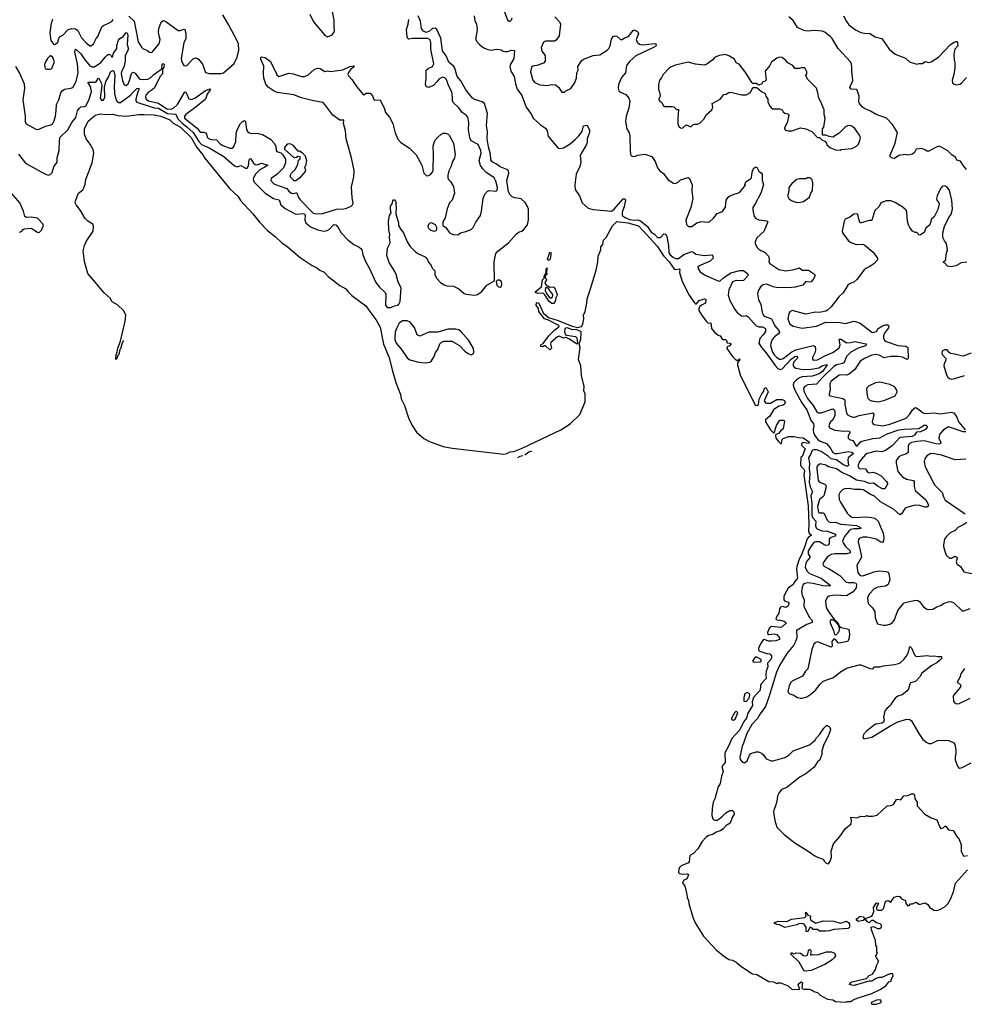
# Model space of a CAD drawing. Extents: x 2293139 to 2515392, y 824115 to 1006937.
# Tile 9 of 256: x 2310739 to 2321189, y 880870 to 891763. Entities that reach past the tile are written whole.
import ezdxf

# ---------------------------------------------------------------- set-up
doc = ezdxf.new("R2010")
doc.units = 0

msp = doc.modelspace()

# ---------------------------------------------------------------- linework, layer by layer
at = {"layer": '0CON10XD'}
for points in [[(2311471, 890809), (2311505, 890872), (2311534, 890965), (2311523, 891023), (2311495, 891065), (2311498, 891072), (2311575, 891070), (2311585, 891077), (2311605, 891112), (2311615, 891115), (2311641, 891065), (2311648, 891035), (2311630, 890895), (2311644, 890874), (2311665, 890871), (2311679, 890905), (2311678, 891015), (2311691, 891079), (2311726, 891135), (2311743, 891185), (2311765, 891199), (2311781, 891195), (2311790, 891145), (2311782, 891025), (2311789, 890945), (2311802, 890885), (2311818, 890858), (2311835, 890846), (2311855, 890848), (2311964, 890926), (2312000, 890970), (2312035, 891002), (2312055, 891005), (2312059, 890999), (2312044, 890966), (2312024, 890885), (2312025, 890865), (2312035, 890850), (2312225, 890788), (2312275, 890785), (2312375, 890724), (2312466, 890716), (2312487, 890667), (2312535, 890618), (2312589, 890579), (2312656, 890516), (2312720, 890415), (2312751, 890381), (2312834, 890345), (2312998, 890248), (2313115, 890145), (2313145, 890135), (2313167, 890143), (2313185, 890149), (2313235, 890119), (2313255, 890120), (2313271, 890145), (2313278, 890212), (2313285, 890228), (2313295, 890224), (2313325, 890175), (2313345, 890160), (2313365, 890158), (2313415, 890176), (2313483, 890155), (2313445, 890126), (2313395, 890103), (2313347, 890055), (2313323, 890005), (2313324, 889985), (2313334, 889965), (2313455, 889842), (2313545, 889786), (2313609, 889769), (2313629, 889715), (2313675, 889675), (2313785, 889615), (2313805, 889611), (2313875, 889619), (2313888, 889615), (2313897, 889595), (2313892, 889545), (2313905, 889514), (2313955, 889473), (2314037, 889437), (2314105, 889424), (2314141, 889429), (2314165, 889444), (2314205, 889491), (2314215, 889497), (2314235, 889493), (2314262, 889465), (2314294, 889405), (2314367, 889327), (2314435, 889277), (2314495, 889248), (2314513, 889233), (2314524, 889215), (2314533, 889165), (2314559, 889095), (2314606, 889016), (2314680, 888855), (2314719, 888805), (2314782, 888745), (2314788, 888725), (2314784, 888605), (2314805, 888580), (2314843, 888577), (2314885, 888597), (2314920, 888605), (2314932, 888615), (2314946, 888644), (2314958, 888795), (2314925, 888860), (2314904, 888944), (2314888, 888978), (2314825, 889078), (2314802, 889155), (2314809, 889235), (2314836, 889296), (2314830, 889355), (2314834, 889385), (2314823, 889435), (2314817, 889535), (2314828, 889595), (2314848, 889625), (2314839, 889665), (2314841, 889699), (2314858, 889725), (2314865, 889760), (2314875, 889770), (2314885, 889770), (2314897, 889757), (2314902, 889735), (2314898, 889725), (2314904, 889685), (2314898, 889615), (2314930, 889515), (2314931, 889485), (2314955, 889440), (2314984, 889405), (2315024, 889305), (2315059, 889255), (2315119, 889195), (2315152, 889172), (2315225, 889141), (2315244, 889125), (2315262, 889082), (2315290, 889045), (2315301, 889015), (2315330, 888985), (2315331, 888945), (2315349, 888905), (2315395, 888854), (2315435, 888830), (2315465, 888820), (2315536, 888815), (2315596, 888785), (2315655, 888734), (2315675, 888726), (2315775, 888714), (2315805, 888724), (2315847, 888753), (2315908, 888825), (2315990, 888875), (2315986, 889085), (2316007, 889175), (2316029, 889201), (2316146, 889295), (2316235, 889395), (2316265, 889415), (2316295, 889425), (2316315, 889441), (2316355, 889495), (2316368, 889548), (2316368, 889665), (2316358, 889695), (2316331, 889741), (2316285, 889780), (2316215, 889792), (2316185, 889803), (2316163, 889825), (2316148, 889858), (2316126, 889984), (2316150, 890065), (2316145, 890090), (2316129, 890105), (2316054, 890134), (2316015, 890164), (2315965, 890191), (2315951, 890211), (2315947, 890275), (2315924, 890355), (2315912, 890445), (2315913, 890525), (2315903, 890593), (2315915, 890725), (2315880, 890835), (2315855, 890854), (2315769, 890879), (2315747, 890895), (2315675, 890986), (2315620, 891085), (2315578, 891135), (2315552, 891225), (2315540, 891245), (2315485, 891292), (2315455, 891362), (2315415, 891419), (2315398, 891558), (2315354, 891655), (2315335, 891668), (2315305, 891666), (2315273, 891635), (2315235, 891622), (2315207, 891635), (2315184, 891665), (2315172, 891745), (2315147, 891805)], [(2311945, 891802), (2312006, 891745), (2312048, 891518), (2312085, 891458), (2312105, 891440), (2312145, 891426), (2312175, 891402), (2312195, 891399), (2312205, 891403), (2312282, 891495), (2312291, 891545), (2312281, 891585), (2312274, 891626), (2312279, 891665), (2312305, 891734), (2312325, 891754), (2312355, 891741), (2312493, 891645), (2312515, 891644), (2312555, 891658), (2312564, 891654), (2312578, 891615), (2312575, 891555), (2312556, 891505), (2312526, 891334), (2312529, 891309), (2312544, 891274), (2312556, 891256), (2312585, 891254), (2312659, 891331), (2312685, 891341), (2312699, 891339), (2312717, 891327), (2312761, 891271), (2312795, 891177), (2312835, 891166), (2312965, 891166), (2312995, 891174), (2313110, 891280), (2313143, 891347), (2313162, 891425), (2313161, 891495), (2313142, 891535), (2313054, 891704), (2312985, 891815)], [(2313948, 891825), (2313989, 891739), (2314109, 891595), (2314145, 891574), (2314196, 891594), (2314216, 891625), (2314221, 891645), (2314216, 891685), (2314219, 891759), (2314192, 891895)], [(2315767, 891805), (2315774, 891755), (2315791, 891715), (2315796, 891684), (2315798, 891652), (2315783, 891565), (2315785, 891542), (2315792, 891525), (2315821, 891491), (2315865, 891454), (2315905, 891436), (2315955, 891425), (2316015, 891437), (2316065, 891428), (2316086, 891416), (2316111, 891411), (2316138, 891412), (2316175, 891426), (2316212, 891422), (2316205, 891335), (2316165, 891265), (2316160, 891245), (2316172, 891195), (2316209, 891135), (2316222, 891055), (2316243, 890993), (2316294, 890925), (2316341, 890795), (2316401, 890715), (2316419, 890675), (2316501, 890601), (2316555, 890563), (2316574, 890535), (2316584, 890475), (2316615, 890437), (2316695, 890340), (2316715, 890337), (2316755, 890344), (2316829, 890391), (2316885, 890436), (2316925, 890479), (2316960, 890525), (2316975, 890588), (2317005, 890597), (2317015, 890592), (2317044, 890545), (2317044, 890514), (2317016, 890446), (2317016, 890405), (2317007, 890373), (2316949, 890281), (2316939, 890255), (2316948, 890185), (2316935, 890138), (2316894, 890055), (2316881, 889935), (2316882, 889885), (2316931, 889815), (2316961, 889735), (2317026, 889676), (2317082, 889662), (2317286, 889646), (2317315, 889667), (2317415, 889780), (2317431, 889781), (2317440, 889765), (2317426, 889695), (2317405, 889635), (2317405, 889595), (2317435, 889573), (2317485, 889552), (2317535, 889545), (2317575, 889548), (2317607, 889537), (2317684, 889474), (2317725, 889412), (2317760, 889390), (2317795, 889355), (2317827, 889353), (2317865, 889394), (2317885, 889391), (2317896, 889365), (2317916, 889265), (2317921, 889185), (2317935, 889163), (2317969, 889135), (2317995, 889122), (2318025, 889120), (2318085, 889166), (2318175, 889198), (2318192, 889192), (2318220, 889170), (2318315, 889155), (2318395, 889160), (2318406, 889146), (2318409, 889125), (2318377, 889093), (2318249, 889035), (2318241, 889025), (2318244, 889005), (2318268, 888975), (2318315, 888939), (2318455, 888876), (2318485, 888871), (2318523, 888907), (2318605, 888962), (2318705, 888988), (2318745, 888988), (2318791, 888955), (2318799, 888935), (2318795, 888928), (2318745, 888879), (2318725, 888873), (2318665, 888878), (2318626, 888864), (2318583, 888775), (2318575, 888715), (2318595, 888655), (2318651, 888555), (2318675, 888523), (2318725, 888485), (2318745, 888482), (2318775, 888490), (2318796, 888474), (2318886, 888376), (2318915, 888366), (2318956, 888366), (2318988, 888345), (2318988, 888315), (2318963, 888275), (2318928, 888235), (2318917, 888185), (2318944, 888135), (2318992, 888082), (2319095, 887937), (2319125, 887904), (2319155, 887892), (2319175, 887901), (2319275, 888006), (2319315, 888037), (2319335, 888039), (2319343, 888033), (2319339, 888015), (2319307, 887983), (2319293, 887945), (2319305, 887917), (2319326, 887906), (2319405, 887893), (2319495, 887897), (2319579, 887911), (2319625, 887936), (2319669, 887949), (2319672, 887945), (2319623, 887875), (2319595, 887853), (2319555, 887833), (2319505, 887819), (2319395, 887812), (2319365, 887802), (2319331, 887779), (2319302, 887748), (2319295, 887725), (2319299, 887705), (2319314, 887665), (2319392, 887525), (2319447, 887445), (2319492, 887332), (2319522, 887292), (2319525, 887275), (2319518, 887225), (2319522, 887195), (2319535, 887164), (2319565, 887124), (2319595, 887099), (2319664, 887074), (2319705, 887025), (2319735, 886976), (2319755, 886965), (2319785, 886963), (2319905, 886986), (2319945, 886978), (2319961, 886965), (2319902, 886915), (2319899, 886895), (2319908, 886832), (2319897, 886823), (2319884, 886824)], [(2316097, 891857), (2316135, 891760), (2316155, 891747), (2316165, 891747), (2316179, 891761), (2316187, 891783)], [(2316660, 891795), (2316709, 891739), (2316720, 891715), (2316707, 891583), (2316675, 891537), (2316655, 891526), (2316555, 891526), (2316535, 891516), (2316506, 891455), (2316514, 891414), (2316550, 891365), (2316552, 891305), (2316535, 891283), (2316460, 891255), (2316415, 891250), (2316402, 891238), (2316391, 891185), (2316414, 891095), (2316438, 891068), (2316494, 891044), (2316575, 891033), (2316625, 891046), (2316665, 891044), (2316700, 891015), (2316735, 890960), (2316765, 890960), (2316780, 890975), (2316835, 891000), (2316878, 891062), (2316900, 891115), (2316902, 891175), (2316917, 891205), (2316912, 891245), (2316958, 891312), (2316975, 891326), (2317084, 891366), (2317155, 891374), (2317237, 891425), (2317256, 891444), (2317272, 891475), (2317284, 891546), (2317305, 891576), (2317325, 891584), (2317345, 891580), (2317385, 891542), (2317405, 891542), (2317429, 891561), (2317475, 891576), (2317511, 891625), (2317524, 891645), (2317535, 891649), (2317555, 891644), (2317577, 891627), (2317583, 891605), (2317558, 891545), (2317570, 891515), (2317595, 891491), (2317625, 891486), (2317765, 891500), (2317776, 891496), (2317779, 891485), (2317775, 891471), (2317751, 891455), (2317555, 891363), (2317487, 891305), (2317452, 891255), (2317441, 891175), (2317395, 891124), (2317364, 891045), (2317361, 891005), (2317368, 890975), (2317385, 890961), (2317445, 890937), (2317476, 890896), (2317488, 890865), (2317477, 890783), (2317447, 890695), (2317439, 890635), (2317456, 890555), (2317480, 890510), (2317488, 890478), (2317491, 890315), (2317494, 890274), (2317501, 890261), (2317515, 890254), (2317545, 890251), (2317575, 890264), (2317655, 890274), (2317730, 890250), (2317769, 890195), (2317794, 890125), (2317816, 890095), (2317860, 890060), (2317912, 889992), (2317970, 889955), (2317995, 889952), (2318025, 889968), (2318049, 889991), (2318134, 890016), (2318150, 890005), (2318178, 889935), (2318176, 889865), (2318184, 889785), (2318162, 889685), (2318108, 889545), (2318116, 889496), (2318136, 889476), (2318175, 889476), (2318230, 889515), (2318265, 889528), (2318285, 889532), (2318345, 889522), (2318368, 889525), (2318414, 889566), (2318455, 889620), (2318515, 889640), (2318545, 889690)], [(2321213, 890105), (2321178, 890145), (2321145, 890196), (2321107, 890207), (2321091, 890241), (2321055, 890263), (2321005, 890311), (2320915, 890362), (2320876, 890354), (2320795, 890308), (2320775, 890308), (2320752, 890322), (2320718, 890338), (2320655, 890332), (2320636, 890294), (2320614, 890276), (2320565, 890264), (2320535, 890270), (2320465, 890260), (2320415, 890228), (2320395, 890230), (2320370, 890245), (2320369, 890265), (2320424, 890395), (2320451, 890515), (2320396, 890605), (2320327, 890675), (2320215, 890713), (2320152, 890752), (2320085, 890782), (2320064, 890795), (2320029, 890835), (2320020, 890855), (2320026, 890915), (2320004, 890984), (2319995, 890990), (2319938, 890995), (2319924, 891014), (2319929, 891035), (2319953, 891075), (2319955, 891095), (2319943, 891195), (2319945, 891240), (2319942, 891272), (2319928, 891298), (2319793, 891445), (2319725, 891555), (2319708, 891575), (2319645, 891623), (2319618, 891635), (2319535, 891644), (2319445, 891637), (2319415, 891643), (2319345, 891678), (2319294, 891754), (2319249, 891795)], [(2319854, 891805), (2319885, 891744), (2319913, 891705), (2319985, 891652), (2320045, 891621), (2320085, 891612), (2320145, 891609), (2320204, 891574), (2320275, 891556), (2320357, 891437), (2320425, 891381), (2320538, 891338), (2320582, 891295), (2320665, 891270), (2320691, 891279), (2320725, 891280), (2320755, 891300), (2320795, 891290), (2320822, 891298), (2320903, 891347), (2321035, 891489), (2321075, 891516), (2321095, 891522), (2321105, 891522), (2321115, 891510), (2321116, 891475), (2321084, 891435), (2321072, 891382), (2321076, 891315), (2321084, 891285), (2321084, 891225), (2321074, 891156), (2321056, 891095), (2321059, 891065), (2321075, 891049), (2321095, 891044), (2321140, 891050), (2321158, 891062), (2321212, 891125)], [(2311102, 891765), (2311082, 891705), (2311072, 891615), (2311084, 891534), (2311115, 891490), (2311135, 891492), (2311162, 891515), (2311170, 891555), (2311180, 891575), (2311217, 891593), (2311275, 891655), (2311315, 891665), (2311355, 891660), (2311382, 891645), (2311422, 891562), (2311475, 891506), (2311515, 891474), (2311525, 891474), (2311555, 891496), (2311586, 891555), (2311604, 891576), (2311648, 891682), (2311665, 891698), (2311706, 891716), (2311758, 891742), (2311773, 891767)], [(2315866, 889784), (2315886, 889834), (2315914, 889866), (2315935, 889872), (2316005, 889867), (2316020, 889875), (2316023, 889905), (2316007, 889975), (2315986, 890015), (2315897, 890077), (2315862, 890112), (2315838, 890148), (2315823, 890205), (2315842, 890285), (2315840, 890315), (2315812, 890382), (2315735, 890422), (2315719, 890455), (2315703, 890545), (2315706, 890625), (2315697, 890685), (2315677, 890707), (2315635, 890735), (2315598, 890788), (2315534, 890845), (2315526, 890865), (2315528, 890905), (2315518, 890965), (2315482, 891035), (2315462, 891102), (2315441, 891121), (2315415, 891126), (2315374, 891105), (2315354, 891074), (2315322, 891038), (2315265, 891014), (2315248, 891015), (2315235, 891024), (2315228, 891048), (2315235, 891115), (2315236, 891205), (2315256, 891224), (2315305, 891245), (2315321, 891275), (2315287, 891435), (2315288, 891505), (2315279, 891539), (2315255, 891553), (2315205, 891555), (2315084, 891556), (2315045, 891546), (2315033, 891553), (2315025, 891572), (2315018, 891655), (2315036, 891715), (2315042, 891765)], [(2310691, 891245), (2310740, 891165), (2310787, 891055), (2310792, 891005), (2310773, 890875), (2310801, 890695), (2310798, 890638), (2310810, 890610), (2310925, 890548), (2310955, 890550), (2311025, 890586), (2311085, 890598), (2311105, 890616), (2311121, 890645), (2311136, 890695), (2311144, 890755), (2311146, 890825), (2311171, 890875), (2311194, 890955), (2311208, 890975), (2311235, 890996), (2311305, 891004), (2311325, 891014), (2311362, 891078), (2311384, 891175), (2311377, 891273), (2311349, 891405), (2311355, 891436), (2311365, 891434), (2311416, 891385), (2311451, 891331), (2311515, 891254), (2311535, 891240), (2311565, 891242), (2311635, 891288), (2311685, 891347), (2311705, 891370), (2311725, 891383), (2311744, 891374), (2311755, 891352), (2311765, 891352), (2311778, 891392), (2311812, 891445), (2311812, 891478), (2311832, 891538), (2311845, 891555), (2311884, 891576), (2311915, 891622), (2311925, 891618), (2311935, 891595), (2311927, 891487), (2311941, 891435), (2311907, 891365), (2311907, 891303), (2311891, 891239), (2311865, 891191), (2311860, 891165), (2311875, 891089), (2311895, 891044), (2311915, 891036), (2311937, 891055), (2311955, 891091), (2311974, 891166), (2311985, 891179), (2311995, 891181), (2312015, 891171), (2312058, 891115), (2312072, 891105), (2312105, 891100), (2312155, 891106), (2312188, 891122), (2312222, 891155), (2312300, 891210), (2312310, 891220), (2312315, 891269), (2312325, 891280), (2312336, 891266), (2312335, 891238), (2312318, 891215), (2312318, 891165), (2312289, 891131), (2312230, 891010), (2312205, 890986), (2312161, 890959), (2312133, 890927), (2312129, 890905), (2312137, 890885), (2312165, 890864), (2312275, 890838), (2312365, 890777), (2312415, 890773), (2312444, 890786), (2312483, 890825), (2312565, 890966), (2312575, 890962), (2312585, 890946), (2312609, 890889), (2312635, 890880), (2312677, 890893), (2312795, 890978), (2312845, 890999), (2312850, 890995), (2312846, 890985), (2312812, 890938), (2312793, 890885), (2312690, 890800), (2312577, 890715), (2312561, 890695), (2312563, 890675), (2312702, 890562), (2312735, 890517), (2312775, 890517), (2312795, 890511), (2312807, 890495), (2312813, 890463), (2312827, 890447), (2312856, 890436), (2312915, 890432), (2312955, 890389), (2312985, 890371), (2313065, 890340), (2313085, 890341), (2313105, 890352), (2313128, 890412), (2313135, 890505), (2313145, 890545), (2313181, 890615), (2313205, 890638), (2313225, 890647), (2313238, 890638), (2313248, 890545), (2313268, 890515), (2313305, 890502), (2313365, 890509), (2313425, 890491), (2313515, 890441), (2313555, 890397), (2313574, 890365), (2313576, 890315), (2313585, 890305), (2313629, 890289), (2313649, 890269), (2313678, 890218), (2313681, 890179), (2313656, 890124), (2313585, 890051), (2313522, 890005), (2313518, 889985), (2313545, 889952), (2313568, 889938), (2313695, 889897), (2313717, 889865), (2313745, 889842), (2313765, 889839), (2313795, 889849), (2313806, 889846), (2313823, 889795), (2313844, 889765), (2313985, 889624), (2314015, 889614), (2314092, 889618), (2314245, 889667), (2314325, 889669), (2314355, 889677), (2314405, 889699), (2314422, 889715), (2314426, 889735), (2314417, 889793), (2314411, 889915), (2314435, 890025), (2314438, 890095), (2314411, 890235), (2314349, 890445), (2314342, 890535), (2314319, 890615), (2314323, 890653), (2314282, 890652), (2314201, 890705), (2314116, 890826), (2314095, 890846), (2313989, 890865), (2313855, 890898), (2313773, 890933), (2313588, 890958), (2313553, 890973), (2313488, 891018), (2313461, 891051), (2313439, 891115), (2313434, 891166), (2313438, 891248), (2313406, 891325), (2313408, 891345), (2313415, 891352), (2313455, 891343), (2313509, 891305), (2313576, 891175), (2313582, 891152), (2313605, 891134), (2313715, 891171), (2313765, 891164), (2313855, 891136), (2313885, 891136), (2313925, 891150), (2313995, 891211), (2314035, 891226), (2314062, 891222), (2314115, 891190), (2314145, 891197), (2314175, 891188), (2314312, 891208), (2314392, 891245), (2314435, 891252), (2314442, 891245), (2314403, 891217), (2314375, 891178), (2314370, 891155), (2314375, 891142), (2314413, 891103), (2314456, 891036), (2314535, 890938), (2314545, 890932), (2314570, 890950), (2314615, 890951), (2314642, 890922), (2314661, 890871), (2314726, 890876), (2314776, 890776), (2314786, 890736), (2314829, 890685), (2314866, 890615), (2314892, 890512), (2314921, 890441), (2314955, 890405), (2315051, 890341), (2315125, 890269), (2315188, 890155), (2315211, 890065), (2315235, 890040), (2315255, 890034), (2315285, 890050), (2315307, 890075), (2315314, 890095), (2315318, 890275), (2315312, 890365), (2315331, 890425), (2315365, 890463), (2315398, 890492), (2315425, 890506), (2315448, 890508), (2315478, 890498), (2315491, 890485), (2315536, 890395), (2315556, 890275), (2315548, 890232), (2315527, 890195), (2315509, 890135), (2315485, 890092), (2315476, 890044), (2315476, 890015), (2315484, 889995), (2315504, 889974), (2315539, 889919), (2315549, 889845), (2315522, 889768), (2315494, 889735), (2315468, 889672), (2315445, 889570), (2315418, 889525), (2315420, 889485), (2315452, 889462), (2315495, 889404), (2315534, 889386), (2315585, 889383), (2315616, 889404), (2315675, 889418), (2315735, 889443), (2315755, 889463), (2315786, 889524), (2315835, 889598), (2315849, 889645), (2315866, 889784)], [(2311075, 891216), (2311095, 891224), (2311122, 891295), (2311105, 891343), (2311085, 891362), (2311075, 891362), (2311045, 891332), (2311025, 891298), (2311014, 891265), (2311016, 891236), (2311022, 891222), (2311036, 891216), (2311075, 891216)], [(2319815, 890321), (2319825, 890327), (2319945, 890339), (2319997, 890363), (2320019, 890385), (2320034, 890425), (2320039, 890455), (2320030, 890485), (2319979, 890559), (2319945, 890584), (2319925, 890591), (2319895, 890588), (2319875, 890578), (2319805, 890506), (2319736, 890464), (2319695, 890470), (2319655, 890486), (2319620, 890485), (2319620, 890555), (2319636, 890575), (2319651, 890675), (2319640, 890715), (2319637, 890765), (2319603, 890853), (2319579, 890895), (2319569, 890955), (2319553, 891005), (2319454, 891105), (2319437, 891145), (2319448, 891165), (2319448, 891185), (2319425, 891230), (2319388, 891232), (2319365, 891222), (2319314, 891224), (2319293, 891255), (2319236, 891286), (2319215, 891311), (2319174, 891344), (2319145, 891349), (2319115, 891339), (2319055, 891293), (2319036, 891255), (2318984, 891195), (2318996, 891094), (2318986, 891084), (2318960, 891075), (2318948, 891052), (2318915, 891038), (2318885, 891058), (2318848, 891058), (2318837, 891067), (2318771, 891175), (2318699, 891269), (2318666, 891286), (2318646, 891326), (2318590, 891360), (2318545, 891377), (2318475, 891367), (2318426, 891344), (2318405, 891320), (2318339, 891271), (2318315, 891261), (2318215, 891271), (2318135, 891294), (2317995, 891258), (2317945, 891240), (2317925, 891226), (2317856, 891155), (2317840, 891120), (2317815, 891092), (2317806, 891044), (2317806, 890995), (2317820, 890950), (2317824, 890916), (2317811, 890889), (2317811, 890875), (2317820, 890860), (2317842, 890845), (2317858, 890815), (2317875, 890804), (2317955, 890802), (2317977, 890797), (2318005, 890770), (2318028, 890768), (2318019, 890665), (2318020, 890610), (2318035, 890572), (2318055, 890563), (2318075, 890567), (2318111, 890599), (2318165, 890578), (2318185, 890598), (2318205, 890608), (2318238, 890608), (2318265, 890622), (2318307, 890663), (2318336, 890714), (2318396, 890765), (2318406, 890796), (2318398, 890835), (2318487, 890883), (2318530, 890935), (2318555, 890939), (2318585, 890959), (2318605, 890962), (2318725, 890930), (2318775, 890931), (2318823, 890957), (2318848, 891012), (2318895, 891012), (2318945, 890969), (2318987, 890945), (2318993, 890915), (2319014, 890885), (2319016, 890855), (2319036, 890805), (2319063, 890775), (2319146, 890776), (2319174, 890764), (2319184, 890744), (2319205, 890727), (2319235, 890722), (2319246, 890706), (2319229, 890621), (2319200, 890565), (2319200, 890555), (2319212, 890542), (2319235, 890533), (2319282, 890532), (2319375, 890566), (2319437, 890557), (2319502, 890525), (2319565, 890458), (2319585, 890458), (2319614, 890434), (2319645, 890420), (2319663, 890395), (2319668, 890378), (2319708, 890345), (2319765, 890324), (2319815, 890321)], [(2310724, 890274), (2310802, 890175), (2311015, 890056), (2311055, 890044), (2311075, 890050), (2311098, 890072), (2311116, 890134), (2311152, 890185), (2311153, 890235), (2311174, 890315), (2311178, 890425), (2311188, 890462), (2311270, 890545), (2311317, 890625), (2311361, 890679), (2311380, 890755), (2311395, 890782), (2311415, 890797), (2311455, 890801), (2311471, 890809)], [(2311355, 889760), (2311389, 889845), (2311438, 889882), (2311449, 889901), (2311464, 889945), (2311469, 889995), (2311539, 890181), (2311560, 890285), (2311553, 890325), (2311517, 890387), (2311475, 890446), (2311455, 890497), (2311454, 890555), (2311495, 890640), (2311573, 890705), (2311635, 890723), (2311685, 890713), (2311769, 890719), (2311825, 890704), (2311915, 890695), (2312055, 890715), (2312115, 890715), (2312225, 890710), (2312300, 890695), (2312398, 890655), (2312438, 890618), (2312518, 890575), (2312635, 890461), (2312700, 890350), (2312765, 890268), (2312783, 890233), (2313063, 889893), (2313151, 889811), (2313182, 889762), (2313316, 889616), (2313392, 889522), (2313480, 889430), (2313565, 889365), (2313641, 889291), (2313695, 889257), (2313842, 889132), (2313974, 889044), (2314025, 889018), (2314060, 888990), (2314108, 888968), (2314152, 888922), (2314282, 888822), (2314345, 888787), (2314371, 888751), (2314413, 888713), (2314568, 888598), (2314601, 888551), (2314677, 888447), (2314725, 888362), (2314763, 888173), (2314826, 888025), (2314858, 887888), (2314900, 887750), (2314950, 887615), (2314960, 887570), (2314994, 887495), (2315040, 887360), (2315082, 887272), (2315129, 887199), (2315208, 887128), (2315271, 887095), (2315422, 887042), (2315522, 887022), (2316094, 886956), (2316127, 886963), (2316165, 886982), (2316205, 886986), (2316297, 887023), (2316725, 887227), (2316828, 887292), (2316936, 887394), (2316994, 887535), (2316996, 887625), (2316978, 887658), (2316983, 887705), (2316955, 887825), (2316945, 887935), (2316922, 888005), (2316940, 888135), (2316927, 888175), (2316945, 888227), (2316951, 888301), (2316945, 888312), (2316895, 888336), (2316855, 888333), (2316796, 888354), (2316775, 888352), (2316768, 888342), (2316766, 888305), (2316778, 888278), (2316791, 888271), (2316886, 888257), (2316901, 888245), (2316909, 888185), (2316905, 888173), (2316815, 888233), (2316785, 888246), (2316755, 888241), (2316705, 888260), (2316688, 888255), (2316615, 888190), (2316611, 888175), (2316621, 888129), (2316605, 888112), (2316555, 888156), (2316544, 888156), (2316525, 888143), (2316505, 888148), (2316505, 888166), (2316529, 888181), (2316594, 888266), (2316658, 888332), (2316702, 888365), (2316706, 888375), (2316696, 888385), (2316589, 888439), (2316544, 888454), (2316483, 888533), (2316479, 888569), (2316452, 888605), (2316455, 888629), (2316465, 888633), (2316480, 888625), (2316530, 888520), (2316588, 888468), (2316695, 888434), (2316852, 888372), (2316915, 888357), (2316952, 888368), (2316969, 888395), (2316978, 888455), (2316977, 888495), (2316994, 888535), (2317012, 888625), (2317016, 888675), (2317055, 888785), (2317115, 888992), (2317134, 889084), (2317138, 889145), (2317166, 889215), (2317169, 889251), (2317188, 889275), (2317198, 889322), (2317226, 889355), (2317298, 889482), (2317345, 889532), (2317465, 889515), (2317585, 889482), (2317639, 889425), (2317793, 889253), (2317862, 889152), (2317922, 889085), (2317975, 889011), (2317995, 889000), (2318036, 889005), (2318041, 888995), (2318039, 888965), (2318067, 888865), (2318144, 888714), (2318205, 888629), (2318215, 888618), (2318225, 888620), (2318255, 888657), (2318315, 888673), (2318329, 888670), (2318325, 888625), (2318281, 888605), (2318259, 888585), (2318251, 888565), (2318253, 888545), (2318288, 888485), (2318335, 888423), (2318355, 888407), (2318385, 888410), (2318393, 888345), (2318425, 888305), (2318465, 888273), (2318488, 888265), (2318515, 888224), (2318548, 888225), (2318559, 888215), (2318567, 888187), (2318595, 888184), (2318608, 888175), (2318591, 888155), (2318565, 888144), (2318562, 888125), (2318625, 888035), (2318655, 888007), (2318676, 887994), (2318705, 888010), (2318703, 887995), (2318680, 887970), (2318678, 887945), (2318710, 887835), (2318875, 887497), (2318896, 887494), (2318911, 887505), (2318921, 887565), (2318949, 887625), (2318970, 887655), (2318975, 887680), (2318985, 887690), (2318995, 887690), (2319018, 887645), (2318976, 887545), (2318990, 887525), (2319005, 887519), (2319045, 887522), (2319115, 887562), (2319148, 887562), (2319175, 887561), (2319201, 887551), (2319208, 887525), (2319201, 887509), (2319183, 887497), (2319135, 887488), (2319076, 887445), (2319039, 887375), (2318988, 887335), (2318989, 887315), (2319045, 887224), (2319078, 887192), (2319086, 887194), (2319112, 887275), (2319145, 887328), (2319156, 887334), (2319184, 887334), (2319198, 887325), (2319184, 887236), (2319155, 887212), (2319134, 887185), (2319105, 887175), (2319100, 887165), (2319105, 887135), (2319135, 887092), (2319155, 887074), (2319166, 887075), (2319174, 887117), (2319185, 887131), (2319248, 887152), (2319305, 887151), (2319355, 887140), (2319405, 887138), (2319466, 887095), (2319473, 887085), (2319465, 887073), (2319405, 887084), (2319388, 887072), (2319389, 887055), (2319429, 887015), (2319395, 886930), (2319381, 886919), (2319378, 886838), (2319382, 886825), (2319415, 886792), (2319419, 886775), (2319415, 886725), (2319461, 886385), (2319469, 886181), (2319465, 886105), (2319473, 886083), (2319494, 886065), (2319494, 886056), (2319465, 886039), (2319451, 886019), (2319425, 885937), (2319388, 885842), (2319363, 885795), (2319337, 885715), (2319334, 885685), (2319344, 885585), (2319312, 885548), (2319295, 885514), (2319241, 885475), (2319205, 885409), (2319193, 885383), (2319193, 885343), (2319200, 885335), (2319239, 885319), (2319248, 885308), (2319248, 885295), (2319235, 885274), (2319215, 885261), (2319175, 885270), (2319155, 885263), (2319145, 885245), (2319136, 885195), (2319114, 885165), (2319104, 885135), (2319115, 885123), (2319155, 885121), (2319195, 885110), (2319213, 885095), (2319217, 885085), (2319172, 885045), (2319155, 885038), (2319055, 885050), (2319035, 885035), (2319011, 884985), (2319012, 884972), (2319025, 884963), (2319085, 884969), (2319115, 884963), (2319146, 884925), (2319146, 884905), (2319105, 884892), (2319053, 884887), (2319025, 884887), (2318975, 884906), (2318965, 884903), (2318935, 884858), (2318911, 884805), (2318915, 884781), (2319005, 884752), (2319037, 884747), (2319056, 884726), (2319056, 884705), (2319048, 884685), (2319010, 884645), (2319014, 884605), (2318996, 884554), (2318993, 884517), (2318995, 884474), (2318943, 884417), (2318934, 884395), (2318930, 884345), (2318857, 884265), (2318840, 884215), (2318844, 884175), (2318790, 884085), (2318778, 884035), (2318751, 883999), (2318705, 883905), (2318618, 883812), (2318585, 883733), (2318539, 883651), (2318543, 883545), (2318508, 883502), (2318521, 883445), (2318501, 883395), (2318486, 883314), (2318464, 883275), (2318427, 883143), (2318410, 883105), (2318400, 883035), (2318397, 882957), (2318412, 882915), (2318427, 882907), (2318454, 882906), (2318475, 882921), (2318515, 882951), (2318550, 882990), (2318596, 883014), (2318625, 883014), (2318639, 883000), (2318644, 882975), (2318619, 882935), (2318598, 882875), (2318555, 882848), (2318520, 882810), (2318497, 882793), (2318445, 882775), (2318405, 882750), (2318364, 882736), (2318332, 882718), (2318289, 882671), (2318241, 882589), (2318193, 882537), (2318154, 882515), (2318144, 882445), (2318137, 882435), (2318055, 882403), (2318037, 882385), (2318029, 882365), (2318028, 882328), (2318037, 882317), (2318075, 882308), (2318124, 882314), (2318137, 882305), (2318125, 882272), (2318110, 882255), (2318081, 882239), (2318072, 882215), (2318097, 882177), (2318119, 882085), (2318121, 882051), (2318138, 882018), (2318141, 881985), (2318184, 881834), (2318210, 881770), (2318304, 881624), (2318445, 881474), (2318526, 881406), (2318585, 881367), (2318625, 881358), (2318665, 881338), (2318715, 881292), (2318845, 881208), (2318895, 881198), (2319025, 881122), (2319077, 881117), (2319115, 881100), (2319125, 881108), (2319155, 881108), (2319185, 881098), (2319240, 881075), (2319285, 881032), (2319305, 881038), (2319370, 881035), (2319351, 881085), (2319360, 881100), (2319385, 881120), (2319397, 881107), (2319392, 881052), (2319403, 881043), (2319415, 881038), (2319473, 881037), (2319507, 881027), (2319523, 881013), (2319565, 881000), (2319595, 880970), (2319675, 880928), (2319735, 880920), (2319765, 880902), (2319875, 880893), (2319895, 880902), (2319935, 880902), (2319950, 880915), (2320003, 880937), (2320165, 880991), (2320258, 881035), (2320320, 881075), (2320355, 881120), (2320380, 881125), (2320380, 881145), (2320402, 881185), (2320398, 881208), (2320365, 881208), (2320275, 881168), (2320245, 881167), (2320215, 881156), (2320165, 881127), (2320134, 881126), (2319971, 881079), (2319945, 881080), (2319920, 881090), (2319922, 881105), (2319945, 881119), (2320105, 881157), (2320135, 881188), (2320172, 881205), (2320208, 881255), (2320220, 881305), (2320240, 881345), (2320240, 881355), (2320220, 881375), (2320220, 881385), (2320210, 881395), (2320210, 881405), (2320230, 881435), (2320220, 881445), (2320220, 881505), (2320210, 881525), (2320208, 881575), (2320162, 881695), (2320160, 881725), (2320185, 881730), (2320228, 881708), (2320255, 881708), (2320272, 881725), (2320272, 881745), (2320259, 881759), (2320213, 881773), (2320185, 881798), (2320163, 881797), (2320135, 881770), (2320114, 881784), (2320105, 881800), (2320095, 881800), (2320085, 881810), (2320071, 881799)], [(2313795, 889980), (2313775, 889980), (2313735, 890020), (2313734, 890044), (2313745, 890066), (2313791, 890109), (2313816, 890164), (2313823, 890207), (2313840, 890225), (2313840, 890245), (2313815, 890250), (2313802, 890238), (2313775, 890234), (2313672, 890325), (2313670, 890345), (2313682, 890365), (2313705, 890388), (2313718, 890392), (2313735, 890390), (2313762, 890375), (2313812, 890312), (2313835, 890312), (2313862, 890295), (2313897, 890255), (2313910, 890205), (2313900, 890145), (2313890, 890135), (2313899, 890099), (2313895, 890083), (2313835, 890010), (2313795, 889980)], [(2318545, 889690), (2318554, 889766), (2318575, 889800), (2318594, 889816), (2318655, 889838), (2318685, 889842), (2318705, 889854), (2318767, 889933), (2318762, 889945), (2318775, 889972), (2318825, 890001), (2318835, 890013), (2318841, 890075), (2318855, 890118), (2318875, 890130), (2318895, 890130), (2318915, 890088), (2318946, 890066), (2318953, 890055), (2318953, 889987), (2318969, 889935), (2318936, 889845), (2318876, 889725), (2318849, 889685), (2318848, 889655), (2318864, 889585), (2318883, 889563), (2318915, 889548), (2319005, 889538), (2319016, 889525), (2318971, 889419), (2318895, 889349), (2318876, 889305), (2318874, 889285), (2318894, 889245), (2318915, 889224), (2318938, 889208), (2318967, 889197), (2318990, 889185), (2319024, 889145), (2319031, 889115), (2319028, 889085), (2319038, 889065), (2319135, 888998), (2319215, 888985), (2319305, 888999), (2319365, 889016), (2319395, 888992), (2319465, 888990), (2319522, 888955), (2319538, 888935), (2319525, 888898), (2319496, 888864), (2319465, 888860), (2319435, 888866), (2319404, 888827), (2319318, 888802), (2319235, 888797), (2319111, 888801), (2319075, 888808), (2319005, 888836), (2318965, 888831), (2318935, 888806), (2318908, 888765), (2318901, 888731), (2318912, 888665), (2318937, 888615), (2318951, 888525), (2318968, 888495), (2318985, 888479), (2319054, 888454), (2319074, 888415), (2319092, 888375), (2319137, 888325), (2319144, 888305), (2319132, 888288), (2319089, 888255), (2319064, 888226), (2319048, 888185), (2319045, 888155), (2319068, 888085), (2319084, 888055), (2319115, 888024), (2319145, 888008), (2319165, 888007), (2319185, 888015), (2319282, 888088), (2319325, 888111), (2319515, 888160), (2319537, 888147), (2319544, 888115), (2319537, 888083), (2319508, 888025), (2319508, 888008), (2319525, 887995), (2319565, 888000), (2319646, 888044), (2319735, 888081), (2319805, 888133), (2319814, 888165), (2319805, 888230), (2319825, 888228), (2319885, 888188), (2319928, 888192), (2319976, 888204), (2320098, 888175), (2320108, 888165), (2320094, 888155), (2320015, 888130), (2319935, 888084), (2319885, 888035), (2319860, 887970), (2319845, 887960), (2319776, 887945), (2319745, 887927), (2319619, 887805), (2319555, 887731), (2319459, 887725), (2319425, 887706), (2319411, 887685), (2319412, 887655), (2319455, 887572), (2319515, 887495), (2319559, 887425), (2319575, 887415), (2319605, 887414), (2319735, 887456), (2319748, 887448), (2319757, 887427), (2319755, 887385), (2319734, 887336), (2319707, 887313), (2319698, 887295), (2319691, 887265), (2319697, 887247), (2319755, 887223), (2319855, 887210), (2319896, 887216), (2319919, 887209), (2319922, 887195), (2319904, 887155), (2319904, 887134), (2319920, 887120), (2319955, 887106), (2319988, 887055), (2320005, 887046), (2320035, 887090), (2320055, 887100), (2320175, 887131), (2320255, 887137), (2320335, 887180), (2320465, 887225), (2320525, 887234), (2320685, 887241), (2320745, 887277), (2320765, 887276), (2320779, 887265), (2320779, 887255), (2320761, 887229), (2320705, 887205), (2320659, 887201), (2320637, 887165), (2320612, 887152), (2320475, 887140), (2320390, 887050), (2320315, 886997), (2320275, 886981), (2320215, 886990), (2320114, 886965), (2320095, 886954), (2320030, 886875), (2320012, 886825), (2320025, 886799), (2320094, 886794), (2320115, 886765), (2320135, 886751), (2320175, 886756), (2320215, 886747), (2320269, 886715), (2320329, 886655), (2320340, 886635), (2320339, 886625), (2320308, 886572), (2320285, 886574), (2320235, 886598), (2320185, 886636), (2320135, 886632), (2320085, 886653), (2319995, 886667), (2319918, 886715), (2319835, 886755), (2319775, 886793), (2319685, 886817), (2319655, 886833), (2319595, 886849), (2319568, 886832), (2319558, 886815), (2319556, 886795), (2319571, 886665), (2319585, 886645), (2319646, 886625), (2319656, 886615), (2319659, 886595), (2319633, 886497), (2319625, 886485), (2319585, 886454), (2319563, 886377), (2319575, 886312), (2319585, 886306), (2319625, 886307), (2319639, 886299), (2319672, 886225), (2319689, 886209), (2319721, 886201), (2319765, 886205), (2319822, 886182), (2319996, 886166), (2320039, 886145), (2320044, 886135), (2320025, 886130), (2319965, 886131), (2319935, 886124), (2319911, 886105), (2319865, 886045), (2319841, 885995), (2319847, 885975), (2319875, 885936), (2319925, 885885), (2319926, 885864), (2319888, 885852), (2319755, 885855), (2319716, 885845), (2319673, 885817), (2319633, 885765), (2319624, 885744), (2319629, 885729), (2319641, 885715), (2319695, 885689), (2319813, 885613), (2319881, 885541), (2319905, 885535), (2319962, 885538), (2319990, 885530), (2319995, 885515), (2319991, 885479), (2319960, 885435), (2319885, 885390), (2319752, 885398), (2319695, 885385), (2319674, 885375), (2319654, 885335), (2319656, 885285), (2319666, 885246), (2319695, 885204), (2319753, 885123), (2319789, 885095), (2319800, 885060), (2319810, 885050), (2319828, 885038), (2319892, 885025), (2319910, 885015), (2319917, 884965), (2319910, 884910), (2319895, 884884), (2319806, 884866), (2319795, 884870), (2319765, 884907), (2319745, 884913), (2319724, 884885), (2319727, 884833), (2319715, 884821), (2319565, 884880), (2319545, 884874), (2319525, 884853), (2319501, 884795), (2319459, 884581), (2319430, 884555), (2319400, 884500), (2319285, 884444), (2319265, 884426), (2319250, 884395), (2319238, 884335), (2319242, 884315), (2319254, 884304), (2319295, 884293), (2319344, 884264), (2319375, 884258), (2319395, 884258), (2319445, 884273), (2319490, 884300), (2319544, 884346), (2319595, 884413), (2319628, 884445), (2319742, 884485), (2319820, 884550), (2319885, 884589), (2320025, 884627), (2320044, 884626), (2320145, 884586), (2320175, 884580), (2320195, 884602), (2320255, 884604), (2320295, 884616), (2320415, 884630), (2320475, 884644), (2320521, 884685), (2320545, 884718), (2320573, 884767), (2320585, 884827), (2320595, 884826), (2320605, 884812), (2320636, 884736), (2320651, 884721), (2320665, 884718), (2320779, 884729), (2320815, 884722), (2320864, 884726), (2320895, 884718), (2320929, 884719), (2320936, 884716), (2320936, 884695), (2320914, 884675), (2320885, 884646), (2320831, 884619), (2320717, 884535), (2320698, 884492), (2320649, 884441), (2320595, 884426), (2320585, 884412), (2320570, 884360), (2320554, 884335), (2320502, 884295), (2320455, 884280), (2320423, 884255), (2320380, 884195), (2320372, 884175), (2320334, 884146), (2320310, 884115), (2320294, 884045), (2320301, 884015), (2320295, 883993), (2320275, 883981), (2320215, 883968), (2320205, 883970), (2320105, 883892), (2320074, 883855), (2320067, 883825), (2320078, 883808), (2320166, 883824), (2320374, 883956), (2320455, 883995), (2320553, 884023), (2320585, 884020), (2320605, 884007), (2320686, 883865), (2320731, 883800), (2320775, 883768), (2320797, 883757), (2320825, 883756), (2320892, 883788), (2320955, 883794), (2321017, 883787), (2321072, 883762), (2321084, 883744), (2321096, 883685), (2321096, 883645), (2321087, 883605), (2321089, 883575), (2321114, 883504), (2321125, 883488), (2321135, 883483), (2321165, 883490), (2321265, 883540)], [(2319345, 889740), (2319375, 889744), (2319408, 889752), (2319475, 889798), (2319489, 889845), (2319509, 889875), (2319513, 889955), (2319505, 889990), (2319482, 890012), (2319455, 890012), (2319435, 890002), (2319365, 890001), (2319335, 889994), (2319285, 889956), (2319249, 889905), (2319248, 889865), (2319236, 889825), (2319236, 889805), (2319249, 889785), (2319275, 889762), (2319324, 889744), (2319345, 889740)], [(2310735, 889414), (2310760, 889420), (2310777, 889443), (2310790, 889450), (2310865, 889457), (2310935, 889411), (2310955, 889409), (2310981, 889435), (2311002, 889485), (2310996, 889506), (2310935, 889568), (2310865, 889578), (2310815, 889574), (2310796, 889586), (2310780, 889645), (2310739, 889735), (2310649, 889845)], [(2321215, 889082), (2321155, 889074), (2321095, 889039), (2321045, 889029), (2321002, 889035), (2320975, 889070), (2320960, 889075), (2320960, 889085), (2320979, 889101), (2320986, 889114), (2320989, 889165), (2321004, 889215), (2320993, 889285), (2320968, 889318), (2320952, 889352), (2320950, 889405), (2320971, 889475), (2321016, 889574), (2321045, 889613), (2321059, 889665), (2321050, 889765), (2321034, 889845), (2321021, 889881), (2320995, 889914), (2320975, 889924), (2320945, 889919), (2320924, 889895), (2320887, 889815), (2320880, 889785), (2320883, 889765), (2320904, 889744), (2320910, 889725), (2320895, 889662), (2320855, 889580), (2320827, 889555), (2320807, 889495), (2320764, 889455), (2320743, 889407), (2320705, 889382), (2320685, 889380), (2320680, 889395), (2320665, 889410), (2320645, 889408), (2320615, 889422), (2320587, 889465), (2320572, 889495), (2320562, 889535), (2320552, 889635), (2320544, 889655), (2320495, 889701), (2320475, 889707), (2320425, 889740), (2320375, 889759), (2320325, 889760), (2320267, 889735), (2320246, 889695), (2320197, 889653), (2320165, 889540), (2320135, 889542), (2320035, 889510), (2320017, 889567), (2320015, 889600), (2320005, 889616), (2319965, 889611), (2319921, 889579), (2319872, 889555), (2319858, 889535), (2319838, 889425), (2319842, 889405), (2319905, 889320), (2319935, 889299), (2319994, 889274), (2320065, 889281), (2320090, 889270), (2320181, 889191), (2320229, 889125), (2320227, 889105), (2320188, 889062), (2320145, 889032), (2320099, 889011), (2320079, 888995), (2320001, 888889), (2319965, 888860), (2319925, 888846), (2319901, 888825), (2319850, 888740), (2319802, 888695), (2319716, 888585), (2319675, 888551), (2319655, 888540), (2319585, 888524), (2319543, 888527), (2319435, 888506), (2319285, 888544), (2319258, 888532), (2319247, 888513), (2319238, 888455), (2319258, 888395), (2319295, 888371), (2319395, 888349), (2319555, 888374), (2319655, 888418), (2319815, 888413), (2319875, 888401), (2319965, 888426), (2319985, 888424), (2320037, 888407), (2320164, 888305), (2320175, 888302), (2320216, 888315), (2320236, 888345), (2320285, 888376), (2320315, 888387), (2320345, 888386), (2320353, 888373), (2320349, 888355), (2320305, 888295), (2320294, 888265), (2320293, 888243), (2320307, 888215), (2320325, 888202), (2320455, 888157), (2320540, 888150), (2320565, 888137), (2320569, 888015), (2320556, 888004), (2320505, 888028), (2320456, 888036), (2320375, 888038), (2320303, 888023), (2320245, 888052), (2320215, 888058), (2320165, 888051), (2320085, 888015), (2320035, 887986), (2319977, 887893), (2319915, 887843), (2319885, 887830), (2319825, 887835), (2319805, 887830), (2319715, 887765), (2319702, 887735), (2319704, 887665), (2319693, 887625), (2319695, 887610), (2319705, 887600), (2319845, 887571), (2319868, 887558), (2319867, 887505), (2319884, 887414), (2319894, 887395), (2319925, 887376), (2319955, 887365), (2319975, 887365), (2320025, 887385), (2320175, 887415), (2320189, 887395), (2320168, 887315), (2320176, 887295), (2320193, 887283), (2320285, 887270), (2320365, 887287), (2320415, 887305), (2320545, 887355), (2320585, 887398), (2320615, 887447), (2320645, 887471), (2320658, 887468), (2320734, 887415), (2320757, 887407), (2320855, 887413), (2320925, 887404), (2321045, 887420), (2321074, 887414), (2321105, 887365), (2321123, 887313), (2321152, 887285), (2321198, 887225)], [(2311885, 888212), (2311885, 888211), (2311868, 888172), (2311855, 888122), (2311847, 888113), (2311835, 888060), (2311820, 888045), (2311815, 888010), (2311802, 888002), (2311805, 888060), (2311817, 888083), (2311825, 888128), (2311853, 888207), (2311907, 888427), (2311912, 888495), (2311892, 888542), (2311819, 888609), (2311762, 888642), (2311741, 888681), (2311675, 888740), (2311493, 888955), (2311455, 889087), (2311442, 889205), (2311455, 889264), (2311475, 889310), (2311551, 889425), (2311557, 889477), (2311549, 889499), (2311493, 889535), (2311462, 889565), (2311413, 889653), (2311365, 889713), (2311354, 889735), (2311355, 889760)], [(2315325, 889423), (2315345, 889432), (2315352, 889445), (2315352, 889465), (2315338, 889495), (2315296, 889516), (2315275, 889512), (2315262, 889498), (2315254, 889476), (2315259, 889459), (2315285, 889434), (2315325, 889423)], [(2316595, 889101), (2316582, 889102), (2316578, 889115), (2316605, 889191), (2316615, 889187), (2316615, 889165), (2316606, 889115), (2316595, 889101)], [(2316645, 888622), (2316625, 888622), (2316595, 888644), (2316549, 888719), (2316533, 888735), (2316525, 888739), (2316472, 888732), (2316445, 888744), (2316443, 888753), (2316512, 888808), (2316522, 888885), (2316540, 888905), (2316540, 888925), (2316562, 888965), (2316562, 889005), (2316575, 889018), (2316568, 888975), (2316570, 888945), (2316552, 888928), (2316550, 888915), (2316566, 888884), (2316548, 888855), (2316560, 888830), (2316602, 888802), (2316645, 888808), (2316655, 888800), (2316682, 888735), (2316683, 888715), (2316670, 888685), (2316664, 888645), (2316645, 888622)], [(2316055, 888802), (2316065, 888810), (2316073, 888835), (2316070, 888865), (2316045, 888881), (2316025, 888880), (2316008, 888865), (2316017, 888825), (2316035, 888808), (2316055, 888802)], [(2316615, 888683), (2316634, 888696), (2316636, 888715), (2316630, 888735), (2316604, 888764), (2316590, 888790), (2316565, 888800), (2316555, 888798), (2316553, 888763), (2316569, 888729), (2316595, 888693), (2316615, 888683)], [(2315225, 887968), (2315275, 887974), (2315295, 887988), (2315323, 888035), (2315340, 888080), (2315363, 888115), (2315385, 888178), (2315405, 888197), (2315434, 888206), (2315520, 888205), (2315605, 888157), (2315664, 888094), (2315699, 888069), (2315735, 888056), (2315755, 888066), (2315763, 888085), (2315758, 888125), (2315709, 888215), (2315619, 888315), (2315595, 888333), (2315565, 888340), (2315475, 888340), (2315365, 888307), (2315265, 888306), (2315165, 888260), (2315137, 888277), (2315106, 888356), (2315058, 888415), (2315025, 888430), (2314975, 888433), (2314936, 888404), (2314906, 888345), (2314894, 888305), (2314887, 888245), (2314889, 888225), (2314905, 888186), (2314961, 888115), (2315025, 888023), (2315055, 887998), (2315155, 887974), (2315225, 887968)], [(2321265, 888072), (2321175, 888042), (2321157, 888043), (2321085, 888064), (2321035, 888071), (2321020, 888080), (2320999, 888109), (2320971, 888109), (2320944, 888096), (2320940, 888075), (2320945, 888060), (2320984, 888014), (2320984, 887995), (2320964, 887955), (2320961, 887935), (2320991, 887835), (2321005, 887808), (2321025, 887793), (2321046, 887786)], [(2321046, 887786), (2321085, 887792), (2321190, 887825)], [(2320235, 887534), (2320308, 887552), (2320425, 887603), (2320446, 887645), (2320442, 887665), (2320425, 887692), (2320414, 887704), (2320365, 887726), (2320255, 887753), (2320206, 887744), (2320130, 887710), (2320114, 887695), (2320108, 887675), (2320113, 887605), (2320123, 887575), (2320142, 887555), (2320165, 887545), (2320235, 887534)], [(2321205, 887204), (2321175, 887204), (2321015, 887260), (2320959, 887225), (2320916, 887175), (2320907, 887135), (2320929, 887085), (2320925, 887073), (2320905, 887068), (2320875, 887072), (2320745, 887105), (2320662, 887098), (2320604, 887085), (2320580, 887070), (2320569, 887045), (2320566, 886975), (2320542, 886958), (2320489, 886941), (2320466, 886925), (2320435, 886886), (2320434, 886855), (2320455, 886765), (2320505, 886705), (2320549, 886679), (2320627, 886665), (2320634, 886654), (2320635, 886600), (2320645, 886556), (2320762, 886452), (2320792, 886395), (2320789, 886381), (2320775, 886371), (2320755, 886371), (2320695, 886387), (2320645, 886391), (2320574, 886374), (2320535, 886359), (2320495, 886296), (2320475, 886284), (2320405, 886347), (2320260, 886430), (2320195, 886493), (2320145, 886515), (2320075, 886562), (2320045, 886566), (2319975, 886564), (2319915, 886575), (2319866, 886574), (2319845, 886566), (2319815, 886534), (2319800, 886505), (2319805, 886455), (2319819, 886425), (2319894, 886304), (2319915, 886281), (2319945, 886260), (2319965, 886254), (2320105, 886262), (2320167, 886257), (2320197, 886247), (2320235, 886215), (2320292, 886082), (2320300, 886035), (2320294, 885996), (2320285, 885980), (2320265, 885984), (2320215, 886016), (2320115, 886038), (2320065, 886038), (2320026, 886024), (2320018, 886012), (2320015, 885985), (2320049, 885842)], [(2319884, 886824), (2319845, 886841), (2319774, 886894), (2319715, 886904), (2319683, 886933), (2319605, 886984), (2319555, 887004), (2319525, 887005), (2319505, 886995), (2319488, 886952), (2319465, 886915), (2319477, 886855), (2319473, 886795), (2319480, 886735), (2319473, 886645), (2319483, 886595), (2319508, 886545), (2319492, 886495), (2319502, 886415), (2319503, 886275), (2319517, 886247), (2319547, 886215), (2319542, 886165), (2319551, 886141), (2319565, 886126), (2319615, 886109), (2319675, 886105), (2319763, 886073), (2319767, 886065), (2319755, 886049), (2319715, 886035), (2319692, 886015), (2319693, 885965), (2319682, 885948), (2319665, 885944), (2319645, 885948), (2319585, 885986), (2319543, 885987), (2319525, 885979), (2319509, 885961), (2319461, 885885), (2319463, 885855), (2319485, 885815), (2319445, 885773), (2319435, 885752), (2319427, 885705), (2319445, 885665), (2319475, 885635), (2319605, 885584), (2319708, 885505), (2319693, 885497), (2319625, 885499), (2319515, 885527), (2319457, 885533), (2319425, 885527), (2319406, 885514), (2319395, 885485), (2319389, 885435), (2319395, 885396), (2319418, 885345), (2319413, 885273), (2319472, 885152), (2319506, 885115), (2319504, 885095), (2319445, 885072), (2319334, 885005), (2319335, 884925), (2319323, 884885), (2319299, 884841), (2319225, 884750), (2319145, 884617), (2319111, 884545), (2319030, 884280), (2318989, 884165), (2318929, 884085), (2318899, 884031), (2318838, 883965), (2318782, 883865), (2318745, 883759), (2318730, 883725), (2318704, 883605), (2318709, 883579), (2318735, 883548), (2318757, 883543), (2318785, 883562), (2318811, 883625), (2318827, 883645), (2318885, 883664), (2318912, 883662), (2318945, 883649), (2318962, 883635), (2318997, 883587), (2319052, 883562), (2319075, 883562), (2319205, 883600), (2319246, 883625), (2319295, 883676), (2319475, 883739), (2319537, 883793), (2319552, 883818), (2319591, 883859), (2319635, 883926), (2319665, 883953), (2319676, 883956), (2319699, 883939), (2319708, 883915), (2319706, 883895), (2319683, 883835), (2319633, 883745), (2319614, 883675), (2319611, 883635), (2319590, 883575), (2319566, 883554), (2319526, 883495), (2319435, 883420), (2319372, 883388), (2319225, 883270), (2319165, 883245), (2319135, 883205), (2319123, 883175), (2319116, 883115), (2319098, 883055), (2319081, 883019), (2319078, 882995), (2319094, 882905), (2319115, 882831), (2319195, 882749), (2319312, 882655), (2319461, 882565), (2319535, 882511), (2319565, 882496), (2319627, 882477), (2319641, 882451), (2319662, 882432), (2319687, 882423), (2319702, 882445), (2319720, 882495), (2319717, 882565), (2319741, 882645), (2319813, 882725), (2319874, 882816), (2319937, 882865), (2319940, 882905), (2319935, 882940), (2320005, 882933), (2320045, 882952), (2320085, 882948), (2320115, 882958), (2320125, 882952), (2320173, 882953), (2320225, 882964), (2320335, 883067), (2320375, 883068), (2320405, 883081), (2320437, 883135), (2320455, 883140), (2320485, 883133), (2320520, 883175), (2320565, 883180), (2320605, 883198), (2320625, 883198), (2320638, 883188), (2320642, 883145), (2320666, 883105), (2320668, 883065), (2320752, 882975), (2320822, 882932), (2320885, 882912), (2320918, 882828), (2320930, 882815), (2320955, 882822), (2320975, 882840), (2320985, 882840), (2321015, 882802), (2321065, 882793), (2321105, 882728), (2321125, 882710), (2321147, 882657), (2321153, 882633), (2321154, 882565), (2321176, 882516), (2321185, 882510), (2321225, 882515)], [(2316303, 886936), (2316271, 886929), (2316247, 886917)], [(2316399, 886989), (2316372, 886978), (2316326, 886946)], [(2321205, 886902), (2321145, 886897), (2321087, 886895), (2320936, 886946), (2320835, 886964), (2320811, 886959), (2320773, 886937), (2320752, 886905), (2320744, 886875), (2320755, 886815), (2320843, 886645), (2320864, 886614), (2320943, 886533), (2320958, 886485), (2320977, 886447), (2321198, 886295)], [(2321215, 886201), (2321185, 886179), (2321116, 886144), (2321087, 886113), (2321034, 886086), (2320990, 886045), (2320971, 886015), (2320958, 885955), (2320958, 885935), (2320974, 885884), (2320989, 885839), (2321025, 885806), (2321046, 885804), (2321085, 885826), (2321105, 885816), (2321109, 885805), (2321100, 885765), (2321103, 885753), (2321111, 885741), (2321147, 885715), (2321182, 885655), (2321305, 885628)], [(2320049, 885842), (2320051, 885815), (2320001, 885725), (2320012, 885645), (2320035, 885615), (2320065, 885612), (2320201, 885659), (2320245, 885666), (2320325, 885659), (2320342, 885652), (2320352, 885635), (2320366, 885565), (2320346, 885515), (2320315, 885497), (2320233, 885483), (2320192, 885468), (2320135, 885407), (2320116, 885365), (2320124, 885305), (2320174, 885255), (2320197, 885217), (2320202, 885145), (2320230, 885080), (2320295, 885066), (2320325, 885066), (2320365, 885076), (2320395, 885094), (2320412, 885115), (2320454, 885225), (2320515, 885303), (2320525, 885313), (2320583, 885327), (2320655, 885340), (2320675, 885336), (2320693, 885325), (2320738, 885268), (2320773, 885243), (2320795, 885236), (2320839, 885241), (2320885, 885268), (2320925, 885282), (2320965, 885309), (2321015, 885324), (2321036, 885326), (2321070, 885315), (2321165, 885222), (2321185, 885222), (2321255, 885249)], [(2319765, 884956), (2319775, 884962), (2319804, 884995), (2319807, 885027), (2319800, 885060), (2319751, 885111), (2319732, 885122), (2319715, 885122), (2319705, 885115), (2319705, 885091), (2319743, 885005), (2319752, 884962), (2319765, 884956)], [(2318865, 884654), (2318930, 884660), (2318942, 884668), (2318941, 884685), (2318895, 884710), (2318875, 884711), (2318851, 884675), (2318851, 884661), (2318865, 884654)], [(2321189, 884585), (2321150, 884525), (2321140, 884485), (2321111, 884435), (2321118, 884425), (2321143, 884413), (2321149, 884395), (2321144, 884375), (2321072, 884295), (2321066, 884275), (2321069, 884225), (2321075, 884212), (2321095, 884197), (2321124, 884194), (2321255, 884256)], [(2318775, 884220), (2318808, 884255), (2318817, 884295), (2318809, 884309), (2318785, 884318), (2318761, 884305), (2318750, 884265), (2318750, 884225), (2318775, 884220)], [(2318635, 884013), (2318652, 884025), (2318682, 884095), (2318665, 884112), (2318645, 884096), (2318615, 884035), (2318615, 884022), (2318635, 884013)], [(2320071, 881799), (2320015, 881787), (2319994, 881804), (2319998, 881815), (2320035, 881844), (2320068, 881838), (2320085, 881820), (2320095, 881820), (2320164, 881846), (2320174, 881856), (2320188, 881895), (2320185, 881940), (2320215, 881988), (2320225, 881992), (2320238, 881985), (2320219, 881945), (2320218, 881918), (2320235, 881910), (2320277, 881913), (2320298, 881935), (2320313, 881995), (2320325, 882012), (2320345, 882018), (2320375, 882000), (2320412, 882055), (2320455, 882066), (2320475, 882062), (2320495, 882038), (2320538, 882018), (2320540, 881985), (2320565, 881960), (2320578, 881962), (2320595, 881980), (2320617, 881983), (2320655, 882000), (2320685, 881978), (2320705, 881977), (2320755, 881992), (2320784, 881974), (2320805, 881944), (2320853, 881913), (2320885, 881909), (2320925, 881921), (2320978, 881952), (2321008, 881982), (2321037, 882033), (2321069, 882115), (2321091, 882209), (2321223, 882357)], [(2319455, 881670), (2319440, 881675), (2319440, 881725), (2319416, 881756), (2319405, 881762), (2319367, 881763), (2319335, 881748), (2319205, 881718), (2319145, 881748), (2319115, 881752), (2319090, 881765), (2319090, 881775), (2319132, 881788), (2319225, 881786), (2319277, 881813), (2319425, 881831), (2319438, 881845), (2319430, 881875), (2319435, 881890), (2319457, 881857), (2319487, 881847), (2319482, 881822), (2319492, 881802), (2319545, 881768), (2319628, 881792), (2319745, 881788), (2319815, 881766), (2319885, 881789), (2319907, 881775), (2319918, 881755), (2319917, 881723), (2319905, 881710), (2319745, 881697), (2319696, 881684), (2319655, 881680), (2319585, 881680), (2319565, 881698), (2319518, 881698), (2319502, 881715), (2319485, 881722), (2319455, 881670)], [(2319427, 881237), (2319414, 881244), (2319360, 881335), (2319270, 881425), (2319272, 881438), (2319285, 881440), (2319295, 881430), (2319317, 881433), (2319325, 881440), (2319375, 881437), (2319410, 881410), (2319435, 881406), (2319453, 881415), (2319465, 881462), (2319475, 881477), (2319485, 881478), (2319493, 881455), (2319488, 881425), (2319492, 881412), (2319515, 881420), (2319565, 881417), (2319665, 881449), (2319721, 881451), (2319752, 881435), (2319762, 881408), (2319750, 881385), (2319728, 881362), (2319645, 881310), (2319495, 881244), (2319427, 881237)], [(2320165, 880870), (2320215, 880872), (2320260, 880885), (2320270, 880895), (2320268, 880908), (2320255, 880918), (2320217, 880917), (2320170, 880895), (2320160, 880885), (2320165, 880870)]]:
    msp.add_lwpolyline(points, dxfattribs=at)

doc.saveas('drawing.dxf')
